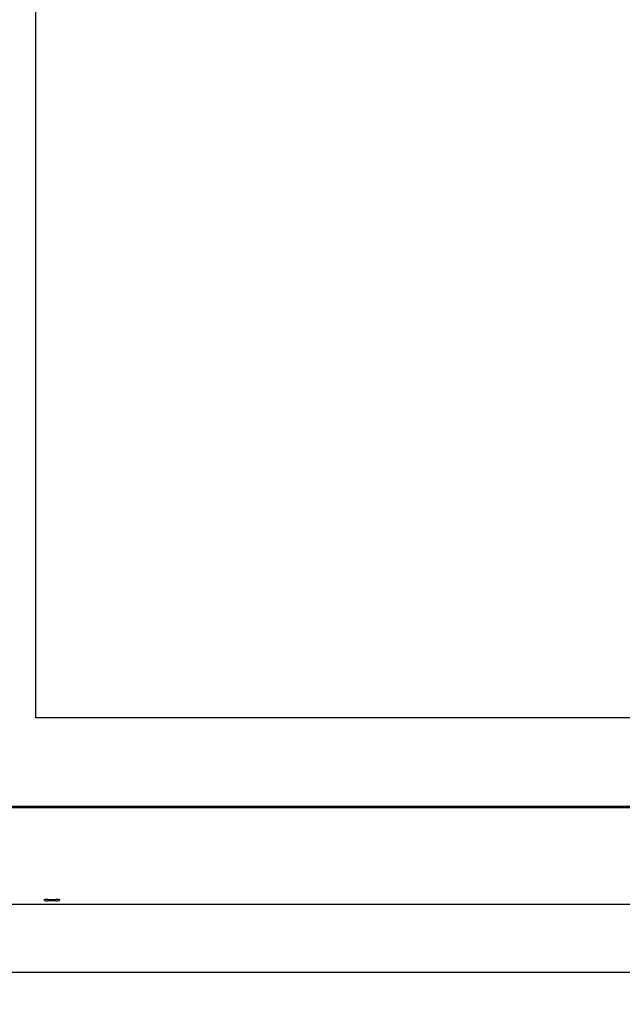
# Model space of a CAD drawing. Header units: inches. Extents: x 24 to 1128, y -94 to 748.
# Tile 114 of 256: x 478 to 553, y 115 to 237. Entities that reach past the tile are written whole.
import ezdxf

# ---------------------------------------------------------------- set-up
doc = ezdxf.new("R2010")
doc.units = ezdxf.units.IN
doc.header["$LTSCALE"] = 32
doc.header["$MEASUREMENT"] = 0
doc.layers.add('Dimension (ANSI)', color=7, linetype='Continuous', lineweight=25)
doc.layers.add('Visible (ANSI)', color=7, linetype='Continuous', lineweight=30)
doc.styles.add('Note Text (ANSI)', font='tahoma.ttf')
doc.dimstyles.new('Architectural (ANSI)', dxfattribs={"dimscale": 32, "dimtxt": 0.125, "dimasz": 0.098425, "dimexe": 0.125, "dimexo": 0.0625, "dimgap": 0.031496, "dimtad": 0, "dimtih": 1, "dimtoh": 1, "dimdec": 4, "dimrnd": 1e-08, "dimzin": 3, "dimdsep": 46, "dimlunit": 4, "dimtxsty": 'Note Text (ANSI)', "dimcen": 0.09, "dimdle": 0.393701, "dimclrd": 256, "dimclre": 256, "dimclrt": 256, "dimadec": 0, "dimazin": 3, "dimtfac": 0.96, "dimtofl": 0, "dimtmove": 0, "dimatfit": 3, "dimfxl": 1, "dimfrac": 2, "dimtolj": 1, "dimtzin": 12, "dimlwd": -1, "dimlwe": -1, "dimarcsym": 0})

# ---------------------------------------------------------------- blocks, each defined once
blk = doc.blocks.new('*D21')
at = {"layer": 'Defpoints', "color": 0, "transparency": 16777216}
for p in [(472.38, 141.64), (730.38, 141.64), (730.38, 119.1)]:
    blk.add_point(p, dxfattribs=at)
at = {"layer": 'Dimension (ANSI)', "transparency": 16777216}
for p, q in [((472.38, 139.64), (472.38, 115.1)), ((730.38, 139.64), (730.38, 115.1)), ((475.53, 119.1), (563.99, 119.1)), ((727.23, 119.1), (579.78, 119.1))]:
    blk.add_line(p, q, dxfattribs=at)
for points in [[(475.53, 119.62), (475.53, 118.57), (472.38, 119.1)], [(727.23, 119.62), (727.23, 118.57), (730.38, 119.1)]]:
    blk.add_solid(points, dxfattribs=at)
at = {"layer": 'Dimension (ANSI)', "transparency": 16777216, "insert": (564.99, 121.18), "char_height": 4, "attachment_point": 1, "style": 'Note Text (ANSI)'}
blk.add_mtext('\\A1;21\'-6"', dxfattribs=at)

msp = doc.modelspace()

# ---------------------------------------------------------------- linework, layer by layer
at = {"layer": 'Visible (ANSI)'}
for p, q in [((480.38339, 150.63562), (480.38339, 289.50112)), ((722.38339, 150.63562), (480.38339, 150.63562)), ((728.88339, 139.50112), (473.88339, 139.50112)), ((475.88339, 139.50112), (726.88339, 139.50112)), ((726.38339, 139.63562), (476.38339, 139.63562)), ((474.46589, 127.50112), (728.30089, 127.50112)), ((481.88339, 128.10762), (482.88339, 128.10762)), ((482.88339, 127.94096), (481.88339, 127.94096))]:
    msp.add_line(p, q, dxfattribs=at)
for centre, major_axis in [((481.88339, 128.02429), (-0.5, 0)), ((482.88339, 128.02429), (0.5, 0))]:
    msp.add_ellipse(centre, major_axis=major_axis, ratio=0.166666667, start_param=4.71238898, end_param=7.853981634, dxfattribs=at)

# ---------------------------------------------------------------- dimensions: what is measured, and where the dimension line sits
at = {"layer": 'Dimension (ANSI)'}
dim = msp.add_linear_dim(base=(730.38339, 119.09594), p1=(472.38339, 141.63562), p2=(730.38339, 141.63562), dimstyle='Architectural (ANSI)', override={"dimgap": 0.031496, "dimtih": 0, "dimtoh": 0, "dimdec": 4, "dimlfac": 1, "dimtol": 0, "dimlim": 0, "dimtp": 0, "dimtm": 0, "dimtdec": 2, "dimatfit": 1}, dxfattribs=at)
dim.commit()
dim.dimension.update_dxf_attribs({"geometry": '*D21', "text_midpoint": (571.88339, 119.09594), "dimtype": 160})

doc.saveas('drawing.dxf')
